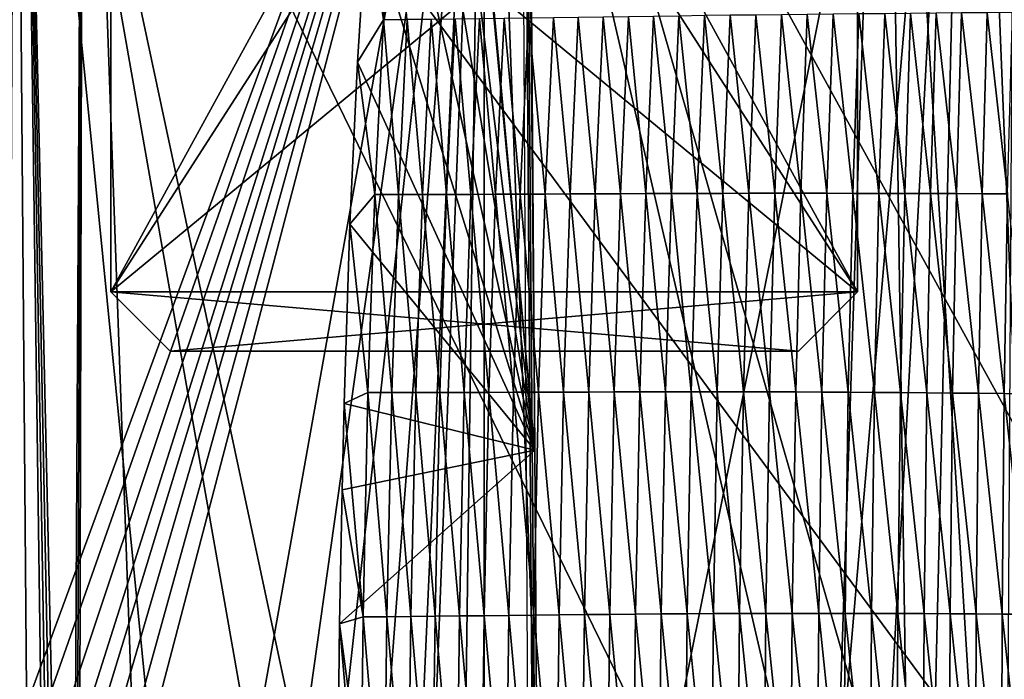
# Model space of a CAD drawing. Extents: x -65 to 446, y -88 to 1542.
# Tile 77 of 223: x 46 to 54, y -46 to -40. Entities that reach past the tile are written whole.
import ezdxf

# ---------------------------------------------------------------- set-up
doc = ezdxf.new("R2010")
doc.units = 0
doc.header["$LTSCALE"] = 74.25
for name, color, linetype in [('253', 7, 'CONTINUOUS'), ('259', 7, 'CONTINUOUS'), ('260', 7, 'CONTINUOUS'), ('360', 7, 'CONTINUOUS'), ('45', 7, 'CONTINUOUS'), ('46', 7, 'CONTINUOUS'), ('47', 7, 'CONTINUOUS'), ('48', 7, 'CONTINUOUS'), ('49', 7, 'CONTINUOUS'), ('50', 7, 'CONTINUOUS'), ('51', 7, 'CONTINUOUS'), ('52', 7, 'CONTINUOUS'), ('53', 7, 'CONTINUOUS'), ('54', 7, 'CONTINUOUS'), ('55', 7, 'CONTINUOUS'), ('56', 7, 'CONTINUOUS'), ('57', 7, 'CONTINUOUS'), ('664', 7, 'CONTINUOUS'), ('739', 7, 'CONTINUOUS'), ('778', 7, 'CONTINUOUS'), ('824', 7, 'CONTINUOUS'), ('937', 7, 'CONTINUOUS')]:
    doc.layers.add(name, color=color, linetype=linetype)

msp = doc.modelspace()

# ---------------------------------------------------------------- linework, layer by layer
at = {"layer": '253', "color": 7, "linetype": 'CONTINUOUS'}
for points in [[(56.1491, -35.4752, -12.5773), (46.1173, -35.4904, -13.4508), (54.8775, -47.3596, -13.1229), (56.1491, -35.4752, -12.5773)], [(46.1173, -35.4904, -13.4508), (46.4074, -56.7622, -13.5312), (46.7741, -74.6057, -13.6233), (46.1173, -35.4904, -13.4508)], [(46.1173, -35.4904, -13.4508), (46.7741, -74.6057, -13.6233), (46.8872, -74.6014, -13.6496), (46.1173, -35.4904, -13.4508)], [(53, -74.6, -13.6748), (46.1173, -35.4904, -13.4508), (50, -74.6, -14), (53, -74.6, -13.6748)], [(46.1173, -35.4904, -13.4508), (53, -74.6, -13.6748), (53.5, -70.1, -13.5554), (46.1173, -35.4904, -13.4508)], [(50, -74.6, -14), (46.1173, -35.4904, -13.4508), (47, -74.6, -13.6748), (50, -74.6, -14)], [(47, -74.6, -13.6748), (46.1173, -35.4904, -13.4508), (46.8872, -74.6014, -13.6496), (47, -74.6, -13.6748)], [(46.1173, -35.4904, -13.4508), (53.5, -70.1, -13.5554), (53.5, -50.6, -13.5554), (46.1173, -35.4904, -13.4508)], [(54.8775, -47.3596, -13.1229), (46.1173, -35.4904, -13.4508), (53.5, -50.6, -13.5554), (54.8775, -47.3596, -13.1229)]]:
    msp.add_3dface(points, dxfattribs=at)
at = {"layer": '259', "color": 7, "linetype": 'CONTINUOUS'}
for points in [[(62.6, -35.2556, 0), (50, -35.0357, 12.6), (62.0607, -77, 3.647), (62.6, -35.2556, 0)], [(62.0607, -77, 3.647), (50, -35.0357, 12.6), (50, -77, 12.6), (62.0607, -77, 3.647)], [(50, -35.4756, -12.6), (62.6, -35.2556, 0), (56.0695, -46.5351, -11.0418), (50, -35.4756, -12.6)], [(50, -74.6, -12.6), (50, -35.4756, -12.6), (53.5, -50.6, -12.1041), (50, -74.6, -12.6)], [(53.5, -50.6, -12.1041), (50, -35.4756, -12.6), (56.0695, -46.5351, -11.0418), (53.5, -50.6, -12.1041)]]:
    msp.add_3dface(points, dxfattribs=at)
at = {"layer": '260', "color": 7, "linetype": 'CONTINUOUS'}
for points in [[(50, -77, 12.6), (50, -35.0357, 12.6), (37.4, -35.2556, 0), (50, -77, 12.6)], [(37.4, -35.2556, 0), (50, -35.4756, -12.6), (39, -65.4, -6.1449), (37.4, -35.2556, 0)], [(50, -77, 12.6), (37.4, -35.2556, 0), (39.134, -77, 6.3788), (50, -77, 12.6)], [(39, -65.4, -6.1449), (50, -35.4756, -12.6), (39.4725, -65.4, -6.9233), (39, -65.4, -6.1449)], [(39.4725, -65.4, -6.9233), (50, -35.4756, -12.6), (40, -65.4, -7.6655), (39.4725, -65.4, -6.9233)], [(40, -65.4, -7.6655), (50, -35.4756, -12.6), (40, -66.9858, -7.6655), (40, -65.4, -7.6655)], [(40, -66.9858, -7.6655), (50, -35.4756, -12.6), (40.5436, -66.4422, -8.3269), (40, -66.9858, -7.6655)], [(40.5436, -66.4422, -8.3269), (50, -35.4756, -12.6), (41.1433, -65.8425, -8.9621), (40.5436, -66.4422, -8.3269)], [(41.1433, -65.8425, -8.9621), (50, -35.4756, -12.6), (41.4895, -66.1886, -9.2914), (41.1433, -65.8425, -8.9621)], [(50, -35.4756, -12.6), (41.8504, -66.5496, -9.6096), (41.4895, -66.1886, -9.2914), (50, -35.4756, -12.6)], [(50, -35.4756, -12.6), (42.7488, -76.0724, -10.3044), (41.8504, -66.5496, -9.6096), (50, -35.4756, -12.6)], [(42.7488, -76.0724, -10.3044), (50, -35.4756, -12.6), (44.3612, -75.4549, -11.2678), (42.7488, -76.0724, -10.3044)], [(44.3612, -75.4549, -11.2678), (50, -35.4756, -12.6), (45.6329, -74.8127, -11.819), (44.3612, -75.4549, -11.2678)], [(50, -35.4756, -12.6), (47, -74.6, -12.2376), (45.6329, -74.8127, -11.819), (50, -35.4756, -12.6)], [(47, -74.6, -12.2376), (50, -35.4756, -12.6), (48.4891, -74.6, -12.5091), (47, -74.6, -12.2376)], [(50, -35.4756, -12.6), (50, -74.6, -12.6), (48.4891, -74.6, -12.5091), (50, -35.4756, -12.6)]]:
    msp.add_3dface(points, dxfattribs=at)
at = {"layer": '360', "color": 7, "linetype": 'CONTINUOUS'}
for points in [[(53.3836, -34.5, -15.6381), (54.4883, -34.0419, -15.3576), (54.3881, -50.6838, -15.3865), (53.3836, -34.5, -15.6381)], [(46.3841, -76.0996, -15.5861), (45.9386, -57.4853, -15.4759), (46.0454, -34.3921, -15.5036), (46.3841, -76.0996, -15.5861)], [(46.6174, -34.5, -15.6383), (46.3841, -76.0996, -15.5861), (46.0454, -34.3921, -15.5036), (46.6174, -34.5, -15.6383)], [(46.3841, -76.0996, -15.5861), (46.6174, -34.5, -15.6383), (46.45, -76.1, -15.6012), (46.3841, -76.0996, -15.5861)], [(46.6174, -34.5, -15.6383), (46.5158, -76.1, -15.616), (46.45, -76.1, -15.6012), (46.6174, -34.5, -15.6383)], [(48.1173, -76.5024, -15.8889), (46.5158, -76.1, -15.616), (46.6174, -34.5, -15.6383), (48.1173, -76.5024, -15.8889)], [(50.0005, -34.5, -16), (48.1173, -76.5024, -15.8889), (46.6174, -34.5, -15.6383), (50.0005, -34.5, -16)], [(49.4161, -77.8321, -15.9893), (48.1173, -76.5024, -15.8889), (50.0005, -34.5, -16), (49.4161, -77.8321, -15.9893)], [(51.7853, -82.5951, -15.9001), (49.4161, -77.8321, -15.9893), (50.0005, -34.5, -16), (51.7853, -82.5951, -15.9001)], [(53.3836, -34.5, -15.6381), (51.7853, -82.5951, -15.9001), (50.0005, -34.5, -16), (53.3836, -34.5, -15.6381)], [(54.1744, -87.3989, -15.4458), (51.7853, -82.5951, -15.9001), (53.3836, -34.5, -15.6381), (54.1744, -87.3989, -15.4458)], [(54.1744, -87.3989, -15.4458), (53.3836, -34.5, -15.6381), (54.3881, -50.6838, -15.3865), (54.1744, -87.3989, -15.4458)]]:
    msp.add_3dface(points, dxfattribs=at)
at = {"layer": '45', "linetype": 'CONTINUOUS'}
for points in [[(47.35, -43, 3.7), (52.65, -43, 3.7), (52.65, -43, 4.5), (47.35, -43, 3.7)], [(47.35, -43, 4.5), (47.35, -43, 3.7), (52.65, -43, 4.5), (47.35, -43, 4.5)], [(47.35, -43, -4.5), (52.65, -43, -4.5), (52.65, -43, -3.7), (47.35, -43, -4.5)], [(47.35, -43, -3.7), (47.35, -43, -4.5), (52.65, -43, -3.7), (47.35, -43, -3.7)]]:
    msp.add_3dface(points, dxfattribs=at)
at = {"layer": '46', "linetype": 'CONTINUOUS'}
for points in [[(53.15, -31, 3.7), (53.15, -31, 4.5), (53.15, -42.5, 4.5), (53.15, -31, 3.7)], [(53.15, -42.5, 3.7), (53.15, -31, 3.7), (53.15, -42.5, 4.5), (53.15, -42.5, 3.7)]]:
    msp.add_3dface(points, dxfattribs=at)
at = {"layer": '47', "linetype": 'CONTINUOUS'}
for points in [[(53.15, -31, 4.5), (46.85, -31, 4.5), (46.85, -42.5, 4.5), (53.15, -31, 4.5)], [(53.15, -31, 4.5), (46.85, -42.5, 4.5), (49.1, -39, 4.5), (53.15, -31, 4.5)], [(53.15, -42.5, 4.5), (53.15, -31, 4.5), (50.9, -39, 4.5), (53.15, -42.5, 4.5)], [(46.85, -42.5, 4.5), (50, -39.9, 4.5), (49.1, -39, 4.5), (46.85, -42.5, 4.5)], [(50, -39.9, 4.5), (53.15, -42.5, 4.5), (50.9, -39, 4.5), (50, -39.9, 4.5)], [(46.85, -42.5, 4.5), (53.15, -42.5, 4.5), (50, -39.9, 4.5), (46.85, -42.5, 4.5)], [(47.35, -43, 4.5), (53.15, -42.5, 4.5), (46.85, -42.5, 4.5), (47.35, -43, 4.5)], [(47.35, -43, 4.5), (52.65, -43, 4.5), (53.15, -42.5, 4.5), (47.35, -43, 4.5)]]:
    msp.add_3dface(points, dxfattribs=at)
at = {"layer": '48', "linetype": 'CONTINUOUS'}
for points in [[(46.85, -31, 4.5), (46.85, -31, 3.7), (46.85, -42.5, 3.7), (46.85, -31, 4.5)], [(46.85, -42.5, 4.5), (46.85, -31, 4.5), (46.85, -42.5, 3.7), (46.85, -42.5, 4.5)]]:
    msp.add_3dface(points, dxfattribs=at)
at = {"layer": '49', "linetype": 'CONTINUOUS'}
for points in [[(46.85, -31, 3.7), (53.15, -31, 3.7), (53.15, -42.5, 3.7), (46.85, -31, 3.7)], [(46.85, -31, 3.7), (53.15, -42.5, 3.7), (50.9, -39, 3.7), (46.85, -31, 3.7)], [(46.85, -42.5, 3.7), (46.85, -31, 3.7), (49.1, -39, 3.7), (46.85, -42.5, 3.7)], [(50, -39.9, 3.7), (46.85, -42.5, 3.7), (49.1, -39, 3.7), (50, -39.9, 3.7)], [(53.15, -42.5, 3.7), (50, -39.9, 3.7), (50.9, -39, 3.7), (53.15, -42.5, 3.7)], [(53.15, -42.5, 3.7), (46.85, -42.5, 3.7), (50, -39.9, 3.7), (53.15, -42.5, 3.7)], [(52.65, -43, 3.7), (47.35, -43, 3.7), (46.85, -42.5, 3.7), (52.65, -43, 3.7)], [(53.15, -42.5, 3.7), (52.65, -43, 3.7), (46.85, -42.5, 3.7), (53.15, -42.5, 3.7)]]:
    msp.add_3dface(points, dxfattribs=at)
at = {"layer": '50', "linetype": 'CONTINUOUS'}
for points in [[(53.15, -31, -3.7), (46.85, -31, -3.7), (46.85, -42.5, -3.7), (53.15, -31, -3.7)], [(53.15, -31, -3.7), (46.85, -42.5, -3.7), (49.1, -39, -3.7), (53.15, -31, -3.7)], [(53.15, -42.5, -3.7), (53.15, -31, -3.7), (50.9, -39, -3.7), (53.15, -42.5, -3.7)], [(46.85, -42.5, -3.7), (50, -39.9, -3.7), (49.1, -39, -3.7), (46.85, -42.5, -3.7)], [(50, -39.9, -3.7), (53.15, -42.5, -3.7), (50.9, -39, -3.7), (50, -39.9, -3.7)], [(46.85, -42.5, -3.7), (53.15, -42.5, -3.7), (50, -39.9, -3.7), (46.85, -42.5, -3.7)], [(46.85, -42.5, -3.7), (47.35, -43, -3.7), (53.15, -42.5, -3.7), (46.85, -42.5, -3.7)], [(47.35, -43, -3.7), (52.65, -43, -3.7), (53.15, -42.5, -3.7), (47.35, -43, -3.7)]]:
    msp.add_3dface(points, dxfattribs=at)
at = {"layer": '51', "linetype": 'CONTINUOUS'}
for points in [[(46.85, -31, -3.7), (46.85, -31, -4.5), (46.85, -42.5, -4.5), (46.85, -31, -3.7)], [(46.85, -42.5, -3.7), (46.85, -31, -3.7), (46.85, -42.5, -4.5), (46.85, -42.5, -3.7)]]:
    msp.add_3dface(points, dxfattribs=at)
at = {"layer": '52', "linetype": 'CONTINUOUS'}
for points in [[(46.85, -31, -4.5), (53.15, -31, -4.5), (53.15, -42.5, -4.5), (46.85, -31, -4.5)], [(46.85, -42.5, -4.5), (46.85, -31, -4.5), (49.1, -39, -4.5), (46.85, -42.5, -4.5)], [(46.85, -31, -4.5), (53.15, -42.5, -4.5), (50.9, -39, -4.5), (46.85, -31, -4.5)], [(50, -39.9, -4.5), (46.85, -42.5, -4.5), (49.1, -39, -4.5), (50, -39.9, -4.5)], [(53.15, -42.5, -4.5), (50, -39.9, -4.5), (50.9, -39, -4.5), (53.15, -42.5, -4.5)], [(53.15, -42.5, -4.5), (46.85, -42.5, -4.5), (50, -39.9, -4.5), (53.15, -42.5, -4.5)], [(52.65, -43, -4.5), (47.35, -43, -4.5), (46.85, -42.5, -4.5), (52.65, -43, -4.5)], [(52.65, -43, -4.5), (46.85, -42.5, -4.5), (53.15, -42.5, -4.5), (52.65, -43, -4.5)]]:
    msp.add_3dface(points, dxfattribs=at)
at = {"layer": '53', "linetype": 'CONTINUOUS'}
for points in [[(53.15, -31, -4.5), (53.15, -31, -3.7), (53.15, -42.5, -3.7), (53.15, -31, -4.5)], [(53.15, -31, -4.5), (53.15, -42.5, -3.7), (53.15, -42.5, -4.5), (53.15, -31, -4.5)]]:
    msp.add_3dface(points, dxfattribs=at)
at = {"layer": '54', "linetype": 'CONTINUOUS'}
for points in [[(52.65, -43, 4.5), (52.65, -43, 3.7), (53.15, -42.5, 4.5), (52.65, -43, 4.5)], [(52.65, -43, 3.7), (53.15, -42.5, 3.7), (53.15, -42.5, 4.5), (52.65, -43, 3.7)]]:
    msp.add_3dface(points, dxfattribs=at)
at = {"layer": '55', "linetype": 'CONTINUOUS'}
for points in [[(52.65, -43, -3.7), (52.65, -43, -4.5), (53.15, -42.5, -3.7), (52.65, -43, -3.7)], [(53.15, -42.5, -3.7), (52.65, -43, -4.5), (53.15, -42.5, -4.5), (53.15, -42.5, -3.7)]]:
    msp.add_3dface(points, dxfattribs=at)
at = {"layer": '56', "linetype": 'CONTINUOUS'}
for points in [[(47.35, -43, 3.7), (47.35, -43, 4.5), (46.85, -42.5, 3.7), (47.35, -43, 3.7)], [(47.35, -43, 4.5), (46.85, -42.5, 4.5), (46.85, -42.5, 3.7), (47.35, -43, 4.5)]]:
    msp.add_3dface(points, dxfattribs=at)
at = {"layer": '57', "linetype": 'CONTINUOUS'}
for points in [[(47.35, -43, -4.5), (47.35, -43, -3.7), (46.85, -42.5, -4.5), (47.35, -43, -4.5)], [(47.35, -43, -3.7), (46.85, -42.5, -3.7), (46.85, -42.5, -4.5), (47.35, -43, -3.7)]]:
    msp.add_3dface(points, dxfattribs=at)
at = {"layer": '664', "color": 7, "linetype": 'CONTINUOUS'}
for points in [[(40.9203, -35.4692, -12.2351), (29.1, -50.1596, -10.0967), (46.1173, -35.4904, -13.4508), (40.9203, -35.4692, -12.2351)], [(46.1173, -35.4904, -13.4508), (29.1, -50.1596, -10.0967), (46.4074, -56.7622, -13.5312), (46.1173, -35.4904, -13.4508)]]:
    msp.add_3dface(points, dxfattribs=at)
at = {"layer": '739', "color": 7, "linetype": 'CONTINUOUS'}
for points in [[(50.301, -33.8575, 14.7553), (54.0933, -33.843, 13.9243), (50.4004, -52.2625, 16.6897), (50.301, -33.8575, 14.7553)], [(50.4004, -52.2625, 16.6897), (54.0933, -33.843, 13.9243), (50.5189, -75.5, 19.1321), (50.4004, -52.2625, 16.6897)], [(50.5189, -75.5, 19.1321), (54.0933, -33.843, 13.9243), (51.8312, -75.5, 18.9461), (50.5189, -75.5, 19.1321)], [(51.8312, -75.5, 18.9461), (54.0933, -33.843, 13.9243), (53.1, -75.5, 18.618), (51.8312, -75.5, 18.9461)], [(53.1, -75.5, 18.618), (54.0933, -33.843, 13.9243), (55.8127, -76.7334, 17.4236), (53.1, -75.5, 18.618)], [(54.0933, -33.843, 13.9243), (57.5549, -33.8057, 11.7864), (55.8127, -76.7334, 17.4236), (54.0933, -33.843, 13.9243)]]:
    msp.add_3dface(points, dxfattribs=at)
at = {"layer": '778', "color": 7, "linetype": 'CONTINUOUS'}
for points in [[(28.2155, -50.9658, 19.5699), (50.2327, -22.041, 16.5298), (25.0949, -38.1293, 18.2208), (28.2155, -50.9658, 19.5699)], [(30.5595, -64.2624, 20.9675), (50.2327, -22.041, 16.5298), (28.2155, -50.9658, 19.5699), (30.5595, -64.2624, 20.9675)], [(50.6573, -81.9304, 22.8245), (50.2327, -22.041, 16.5298), (30.5595, -64.2624, 20.9675), (50.6573, -81.9304, 22.8245)], [(50.6573, -81.9304, 22.8245), (50.5183, -58.3603, 20.3471), (50.2327, -22.041, 16.5298), (50.6573, -81.9304, 22.8245)], [(50.5183, -58.3603, 20.3471), (50.4273, -43.8355, 18.8205), (50.2327, -22.041, 16.5298), (50.5183, -58.3603, 20.3471)], [(50.3229, -29.8337, 17.3489), (50.2327, -22.041, 16.5298), (50.4273, -43.8355, 18.8205), (50.3229, -29.8337, 17.3489)]]:
    msp.add_3dface(points, dxfattribs=at)
at = {"layer": '824', "color": 7, "linetype": 'CONTINUOUS'}
for points in [[(50.3229, -29.8337, 17.3489), (50.4273, -43.8355, 18.8205), (49.5497, -34.3877, 17.8558), (50.3229, -29.8337, 17.3489)], [(49.5411, -34.466, 17.8645), (50.4273, -43.8355, 18.8205), (49.4131, -35.551, 17.9853), (49.5411, -34.466, 17.8645)], [(49.5497, -34.3877, 17.8558), (50.4273, -43.8355, 18.8205), (49.5411, -34.466, 17.8645), (49.5497, -34.3877, 17.8558)], [(49.4131, -35.551, 17.9853), (50.4273, -43.8355, 18.8205), (49.2659, -36.7286, 18.1175), (49.4131, -35.551, 17.9853)], [(49.2659, -36.7286, 18.1175), (50.4273, -43.8355, 18.8205), (49.126, -37.9723, 18.2574), (49.2659, -36.7286, 18.1175)], [(49.126, -37.9723, 18.2574), (50.4273, -43.8355, 18.8205), (49.0134, -39.2744, 18.4028), (49.126, -37.9723, 18.2574)], [(49.0134, -39.2744, 18.4028), (50.4273, -43.8355, 18.8205), (48.9309, -40.5619, 18.5454), (49.0134, -39.2744, 18.4028)], [(48.9309, -40.5619, 18.5454), (50.4273, -43.8355, 18.8205), (48.867, -41.9299, 18.6957), (48.9309, -40.5619, 18.5454)], [(48.867, -41.9299, 18.6957), (50.4273, -43.8355, 18.8205), (48.8178, -43.4418, 18.8606), (48.867, -41.9299, 18.6957)], [(48.8178, -43.4418, 18.8606), (50.4273, -43.8355, 18.8205), (48.8002, -44.1697, 18.9396), (48.8178, -43.4418, 18.8606)], [(50.4273, -43.8355, 18.8205), (50.5183, -58.3603, 20.3471), (48.7794, -45.2986, 19.0616), (50.4273, -43.8355, 18.8205)], [(48.8002, -44.1697, 18.9396), (50.4273, -43.8355, 18.8205), (48.7794, -45.2986, 19.0616), (48.8002, -44.1697, 18.9396)], [(48.7794, -45.2986, 19.0616), (50.5183, -58.3603, 20.3471), (48.7535, -47.5598, 19.3049), (48.7794, -45.2986, 19.0616)]]:
    msp.add_3dface(points, dxfattribs=at)
at = {"layer": '937', "color": 7, "linetype": 'CONTINUOUS'}
for points in [[(49.0134, -39.2744, 18.4028), (49.1497, -40.2057, 18.4983), (49.2407, -38.8962, 18.353), (49.0134, -39.2744, 18.4028)], [(49.1497, -40.2057, 18.4983), (49.3501, -40.204, 18.4903), (49.2407, -38.8962, 18.353), (49.1497, -40.2057, 18.4983)], [(49.0134, -39.2744, 18.4028), (48.9309, -40.5619, 18.5454), (49.1497, -40.2057, 18.4983), (49.0134, -39.2744, 18.4028)], [(49.7557, -40.1996, 18.4716), (49.8882, -41.678, 18.6231), (49.9607, -40.197, 18.4596), (49.7557, -40.1996, 18.4716)], [(49.8882, -41.678, 18.6231), (50.0952, -41.6771, 18.6095), (49.9607, -40.197, 18.4596), (49.8882, -41.678, 18.6231)], [(49.9607, -40.197, 18.4596), (50.0952, -41.6771, 18.6095), (50.1671, -40.1943, 18.4454), (49.9607, -40.197, 18.4596)], [(50.0952, -41.6771, 18.6095), (50.3036, -41.6761, 18.5933), (50.1671, -40.1943, 18.4454), (50.0952, -41.6771, 18.6095)], [(50.1671, -40.1943, 18.4454), (50.3036, -41.6761, 18.5933), (50.3747, -40.1915, 18.4288), (50.1671, -40.1943, 18.4454)], [(50.3036, -41.6761, 18.5933), (50.5132, -41.6751, 18.5745), (50.3747, -40.1915, 18.4288), (50.3036, -41.6761, 18.5933)], [(50.3747, -40.1915, 18.4288), (50.5132, -41.6751, 18.5745), (50.5834, -40.1886, 18.4094), (50.3747, -40.1915, 18.4288)], [(50.5132, -41.6751, 18.5745), (50.7239, -41.6741, 18.5528), (50.5834, -40.1886, 18.4094), (50.5132, -41.6751, 18.5745)], [(50.5834, -40.1886, 18.4094), (50.7239, -41.6741, 18.5528), (50.7932, -40.1856, 18.3871), (50.5834, -40.1886, 18.4094)], [(50.7239, -41.6741, 18.5528), (50.9358, -41.673, 18.5282), (50.7932, -40.1856, 18.3871), (50.7239, -41.6741, 18.5528)], [(50.7932, -40.1856, 18.3871), (50.9358, -41.673, 18.5282), (51.0039, -40.1827, 18.3619), (50.7932, -40.1856, 18.3871)], [(50.9358, -41.673, 18.5282), (51.1488, -41.672, 18.5006), (51.0039, -40.1827, 18.3619), (50.9358, -41.673, 18.5282)], [(51.0039, -40.1827, 18.3619), (51.1488, -41.672, 18.5006), (51.2157, -40.1797, 18.3337), (51.0039, -40.1827, 18.3619)], [(51.1488, -41.672, 18.5006), (51.363, -41.6711, 18.4701), (51.2157, -40.1797, 18.3337), (51.1488, -41.672, 18.5006)], [(51.2157, -40.1797, 18.3337), (51.363, -41.6711, 18.4701), (51.4286, -40.1767, 18.3025), (51.2157, -40.1797, 18.3337)], [(51.363, -41.6711, 18.4701), (51.5785, -41.6702, 18.4364), (51.4286, -40.1767, 18.3025), (51.363, -41.6711, 18.4701)], [(51.4286, -40.1767, 18.3025), (51.5785, -41.6702, 18.4364), (51.6426, -40.1737, 18.2681), (51.4286, -40.1767, 18.3025)], [(51.5785, -41.6702, 18.4364), (51.7951, -41.6694, 18.3991), (51.6426, -40.1737, 18.2681), (51.5785, -41.6702, 18.4364)], [(51.6426, -40.1737, 18.2681), (51.7951, -41.6694, 18.3991), (51.8576, -40.1708, 18.2302), (51.6426, -40.1737, 18.2681)], [(51.7951, -41.6694, 18.3991), (52.0127, -41.6688, 18.3579), (51.8576, -40.1708, 18.2302), (51.7951, -41.6694, 18.3991)], [(51.8576, -40.1708, 18.2302), (52.0127, -41.6688, 18.3579), (52.0736, -40.1679, 18.1885), (51.8576, -40.1708, 18.2302)], [(52.0127, -41.6688, 18.3579), (52.2312, -41.6684, 18.3121), (52.0736, -40.1679, 18.1885), (52.0127, -41.6688, 18.3579)], [(52.0736, -40.1679, 18.1885), (52.2312, -41.6684, 18.3121), (52.2903, -40.1653, 18.1423), (52.0736, -40.1679, 18.1885)], [(52.2312, -41.6684, 18.3121), (52.4502, -41.6682, 18.2616), (52.2903, -40.1653, 18.1423), (52.2312, -41.6684, 18.3121)], [(52.2903, -40.1653, 18.1423), (52.4502, -41.6682, 18.2616), (52.5075, -40.1628, 18.0917), (52.2903, -40.1653, 18.1423)], [(52.4502, -41.6682, 18.2616), (52.6695, -41.6683, 18.2068), (52.5075, -40.1628, 18.0917), (52.4502, -41.6682, 18.2616)], [(52.5075, -40.1628, 18.0917), (52.6695, -41.6683, 18.2068), (52.7251, -40.1605, 18.0368), (52.5075, -40.1628, 18.0917)], [(52.6695, -41.6683, 18.2068), (52.889, -41.6686, 18.1481), (52.7251, -40.1605, 18.0368), (52.6695, -41.6683, 18.2068)], [(52.7251, -40.1605, 18.0368), (52.889, -41.6686, 18.1481), (52.9427, -40.1583, 17.9782), (52.7251, -40.1605, 18.0368)], [(52.889, -41.6686, 18.1481), (53.1087, -41.6689, 18.086), (52.9427, -40.1583, 17.9782), (52.889, -41.6686, 18.1481)], [(52.9427, -40.1583, 17.9782), (53.1087, -41.6689, 18.086), (53.1605, -40.1562, 17.9162), (52.9427, -40.1583, 17.9782)], [(53.1087, -41.6689, 18.086), (53.3282, -41.6693, 18.0206), (53.1605, -40.1562, 17.9162), (53.1087, -41.6689, 18.086)], [(53.1605, -40.1562, 17.9162), (53.3282, -41.6693, 18.0206), (53.3781, -40.1541, 17.8509), (53.1605, -40.1562, 17.9162)], [(53.3282, -41.6693, 18.0206), (53.5473, -41.6699, 17.9517), (53.3781, -40.1541, 17.8509), (53.3282, -41.6693, 18.0206)], [(53.3781, -40.1541, 17.8509), (53.5473, -41.6699, 17.9517), (53.5953, -40.1521, 17.7822), (53.3781, -40.1541, 17.8509)], [(53.5473, -41.6699, 17.9517), (53.7656, -41.6705, 17.8791), (53.5953, -40.1521, 17.7822), (53.5473, -41.6699, 17.9517)], [(53.5953, -40.1521, 17.7822), (53.7656, -41.6705, 17.8791), (53.8117, -40.1501, 17.7099), (53.5953, -40.1521, 17.7822)], [(53.7656, -41.6705, 17.8791), (53.983, -41.6713, 17.8028), (53.8117, -40.1501, 17.7099), (53.7656, -41.6705, 17.8791)], [(53.8117, -40.1501, 17.7099), (53.983, -41.6713, 17.8028), (54.0272, -40.1481, 17.6341), (53.8117, -40.1501, 17.7099)], [(53.983, -41.6713, 17.8028), (54.1992, -41.6721, 17.723), (54.0272, -40.1481, 17.6341), (53.983, -41.6713, 17.8028)], [(54.0272, -40.1481, 17.6341), (54.1992, -41.6721, 17.723), (54.2416, -40.1462, 17.5548), (54.0272, -40.1481, 17.6341)], [(54.1992, -41.6721, 17.723), (54.4144, -41.673, 17.64), (54.2416, -40.1462, 17.5548), (54.1992, -41.6721, 17.723)], [(54.2416, -40.1462, 17.5548), (54.4144, -41.673, 17.64), (54.455, -40.1443, 17.4723), (54.2416, -40.1462, 17.5548)], [(48.9309, -40.5619, 18.5454), (49.0758, -41.6797, 18.6603), (49.1497, -40.2057, 18.4983), (48.9309, -40.5619, 18.5454)], [(49.0758, -41.6797, 18.6603), (49.2763, -41.6797, 18.6526), (49.1497, -40.2057, 18.4983), (49.0758, -41.6797, 18.6603)], [(49.1497, -40.2057, 18.4983), (49.2763, -41.6797, 18.6526), (49.3501, -40.204, 18.4903), (49.1497, -40.2057, 18.4983)], [(49.2763, -41.6797, 18.6526), (49.4786, -41.6793, 18.6442), (49.3501, -40.204, 18.4903), (49.2763, -41.6797, 18.6526)], [(49.3501, -40.204, 18.4903), (49.4786, -41.6793, 18.6442), (49.5521, -40.2019, 18.4816), (49.3501, -40.204, 18.4903)], [(49.4786, -41.6793, 18.6442), (49.6826, -41.6787, 18.6346), (49.5521, -40.2019, 18.4816), (49.4786, -41.6793, 18.6442)], [(49.5521, -40.2019, 18.4816), (49.6826, -41.6787, 18.6346), (49.7557, -40.1996, 18.4716), (49.5521, -40.2019, 18.4816)], [(49.6826, -41.6787, 18.6346), (49.8882, -41.678, 18.6231), (49.7557, -40.1996, 18.4716), (49.6826, -41.6787, 18.6346)], [(48.9309, -40.5619, 18.5454), (48.867, -41.9299, 18.6957), (49.0758, -41.6797, 18.6603), (48.9309, -40.5619, 18.5454)], [(48.867, -41.9299, 18.6957), (49.0188, -43.3485, 18.8422), (49.0758, -41.6797, 18.6603), (48.867, -41.9299, 18.6957)], [(49.0188, -43.3485, 18.8422), (49.2193, -43.3486, 18.8344), (49.0758, -41.6797, 18.6603), (49.0188, -43.3485, 18.8422)], [(49.0758, -41.6797, 18.6603), (49.2193, -43.3486, 18.8344), (49.2763, -41.6797, 18.6526), (49.0758, -41.6797, 18.6603)], [(49.2193, -43.3486, 18.8344), (49.4217, -43.3484, 18.8262), (49.2763, -41.6797, 18.6526), (49.2193, -43.3486, 18.8344)], [(49.2763, -41.6797, 18.6526), (49.4217, -43.3484, 18.8262), (49.4786, -41.6793, 18.6442), (49.2763, -41.6797, 18.6526)], [(49.4217, -43.3484, 18.8262), (49.6259, -43.348, 18.8167), (49.4786, -41.6793, 18.6442), (49.4217, -43.3484, 18.8262)], [(49.4786, -41.6793, 18.6442), (49.6259, -43.348, 18.8167), (49.6826, -41.6787, 18.6346), (49.4786, -41.6793, 18.6442)], [(49.6259, -43.348, 18.8167), (49.8318, -43.3474, 18.8055), (49.6826, -41.6787, 18.6346), (49.6259, -43.348, 18.8167)], [(49.6826, -41.6787, 18.6346), (49.8318, -43.3474, 18.8055), (49.8882, -41.678, 18.6231), (49.6826, -41.6787, 18.6346)], [(49.8318, -43.3474, 18.8055), (50.0393, -43.3467, 18.7921), (49.8882, -41.678, 18.6231), (49.8318, -43.3474, 18.8055)], [(49.8882, -41.678, 18.6231), (50.0393, -43.3467, 18.7921), (50.0952, -41.6771, 18.6095), (49.8882, -41.678, 18.6231)], [(50.0393, -43.3467, 18.7921), (50.2482, -43.346, 18.7763), (50.0952, -41.6771, 18.6095), (50.0393, -43.3467, 18.7921)], [(50.0952, -41.6771, 18.6095), (50.2482, -43.346, 18.7763), (50.3036, -41.6761, 18.5933), (50.0952, -41.6771, 18.6095)], [(50.2482, -43.346, 18.7763), (50.4584, -43.3452, 18.7578), (50.3036, -41.6761, 18.5933), (50.2482, -43.346, 18.7763)], [(50.3036, -41.6761, 18.5933), (50.4584, -43.3452, 18.7578), (50.5132, -41.6751, 18.5745), (50.3036, -41.6761, 18.5933)], [(50.4584, -43.3452, 18.7578), (50.6699, -43.3445, 18.7365), (50.5132, -41.6751, 18.5745), (50.4584, -43.3452, 18.7578)], [(50.5132, -41.6751, 18.5745), (50.6699, -43.3445, 18.7365), (50.7239, -41.6741, 18.5528), (50.5132, -41.6751, 18.5745)], [(50.6699, -43.3445, 18.7365), (50.8827, -43.3439, 18.7122), (50.7239, -41.6741, 18.5528), (50.6699, -43.3445, 18.7365)], [(50.7239, -41.6741, 18.5528), (50.8827, -43.3439, 18.7122), (50.9358, -41.673, 18.5282), (50.7239, -41.6741, 18.5528)], [(50.8827, -43.3439, 18.7122), (51.0968, -43.3432, 18.6851), (50.9358, -41.673, 18.5282), (50.8827, -43.3439, 18.7122)], [(50.9358, -41.673, 18.5282), (51.0968, -43.3432, 18.6851), (51.1488, -41.672, 18.5006), (50.9358, -41.673, 18.5282)], [(51.0968, -43.3432, 18.6851), (51.3122, -43.3427, 18.655), (51.1488, -41.672, 18.5006), (51.0968, -43.3432, 18.6851)], [(51.1488, -41.672, 18.5006), (51.3122, -43.3427, 18.655), (51.363, -41.6711, 18.4701), (51.1488, -41.672, 18.5006)], [(51.3122, -43.3427, 18.655), (51.5289, -43.3423, 18.6217), (51.363, -41.6711, 18.4701), (51.3122, -43.3427, 18.655)], [(51.363, -41.6711, 18.4701), (51.5289, -43.3423, 18.6217), (51.5785, -41.6702, 18.4364), (51.363, -41.6711, 18.4701)], [(51.5289, -43.3423, 18.6217), (51.7469, -43.342, 18.5849), (51.5785, -41.6702, 18.4364), (51.5289, -43.3423, 18.6217)], [(51.5785, -41.6702, 18.4364), (51.7469, -43.342, 18.5849), (51.7951, -41.6694, 18.3991), (51.5785, -41.6702, 18.4364)], [(51.7469, -43.342, 18.5849), (51.966, -43.342, 18.5439), (51.7951, -41.6694, 18.3991), (51.7469, -43.342, 18.5849)], [(51.7951, -41.6694, 18.3991), (51.966, -43.342, 18.5439), (52.0127, -41.6688, 18.3579), (51.7951, -41.6694, 18.3991)], [(51.966, -43.342, 18.5439), (52.186, -43.3423, 18.4983), (52.0127, -41.6688, 18.3579), (51.966, -43.342, 18.5439)], [(52.0127, -41.6688, 18.3579), (52.186, -43.3423, 18.4983), (52.2312, -41.6684, 18.3121), (52.0127, -41.6688, 18.3579)], [(52.186, -43.3423, 18.4983), (52.4066, -43.3428, 18.4479), (52.2312, -41.6684, 18.3121), (52.186, -43.3423, 18.4983)], [(52.2312, -41.6684, 18.3121), (52.4066, -43.3428, 18.4479), (52.4502, -41.6682, 18.2616), (52.2312, -41.6684, 18.3121)], [(52.4066, -43.3428, 18.4479), (52.6276, -43.3437, 18.3929), (52.4502, -41.6682, 18.2616), (52.4066, -43.3428, 18.4479)], [(52.4502, -41.6682, 18.2616), (52.6276, -43.3437, 18.3929), (52.6695, -41.6683, 18.2068), (52.4502, -41.6682, 18.2616)], [(52.6276, -43.3437, 18.3929), (52.8487, -43.3448, 18.334), (52.6695, -41.6683, 18.2068), (52.6276, -43.3437, 18.3929)], [(52.6695, -41.6683, 18.2068), (52.8487, -43.3448, 18.334), (52.889, -41.6686, 18.1481), (52.6695, -41.6683, 18.2068)], [(52.8487, -43.3448, 18.334), (53.07, -43.346, 18.2716), (52.889, -41.6686, 18.1481), (52.8487, -43.3448, 18.334)], [(52.889, -41.6686, 18.1481), (53.07, -43.346, 18.2716), (53.1087, -41.6689, 18.086), (52.889, -41.6686, 18.1481)], [(53.07, -43.346, 18.2716), (53.2913, -43.3474, 18.2058), (53.1087, -41.6689, 18.086), (53.07, -43.346, 18.2716)], [(53.1087, -41.6689, 18.086), (53.2913, -43.3474, 18.2058), (53.3282, -41.6693, 18.0206), (53.1087, -41.6689, 18.086)], [(53.2913, -43.3474, 18.2058), (53.5121, -43.3489, 18.1365), (53.3282, -41.6693, 18.0206), (53.2913, -43.3474, 18.2058)], [(53.3282, -41.6693, 18.0206), (53.5121, -43.3489, 18.1365), (53.5473, -41.6699, 17.9517), (53.3282, -41.6693, 18.0206)], [(53.5121, -43.3489, 18.1365), (53.7322, -43.3506, 18.0634), (53.5473, -41.6699, 17.9517), (53.5121, -43.3489, 18.1365)], [(53.5473, -41.6699, 17.9517), (53.7322, -43.3506, 18.0634), (53.7656, -41.6705, 17.8791), (53.5473, -41.6699, 17.9517)], [(53.7322, -43.3506, 18.0634), (53.9512, -43.3524, 17.9866), (53.7656, -41.6705, 17.8791), (53.7322, -43.3506, 18.0634)], [(53.7656, -41.6705, 17.8791), (53.9512, -43.3524, 17.9866), (53.983, -41.6713, 17.8028), (53.7656, -41.6705, 17.8791)], [(53.9512, -43.3524, 17.9866), (54.1691, -43.3544, 17.9061), (53.983, -41.6713, 17.8028), (53.9512, -43.3524, 17.9866)], [(53.983, -41.6713, 17.8028), (54.1691, -43.3544, 17.9061), (54.1992, -41.6721, 17.723), (53.983, -41.6713, 17.8028)], [(54.1691, -43.3544, 17.9061), (54.3859, -43.3564, 17.8224), (54.1992, -41.6721, 17.723), (54.1691, -43.3544, 17.9061)], [(54.1992, -41.6721, 17.723), (54.3859, -43.3564, 17.8224), (54.4144, -41.673, 17.64), (54.1992, -41.6721, 17.723)], [(54.3859, -43.3564, 17.8224), (54.6016, -43.3585, 17.7357), (54.4144, -41.673, 17.64), (54.3859, -43.3564, 17.8224)], [(48.867, -41.9299, 18.6957), (48.8178, -43.4418, 18.8606), (49.0188, -43.3485, 18.8422), (48.867, -41.9299, 18.6957)], [(48.8178, -43.4418, 18.8606), (48.9784, -45.2397, 19.0467), (49.0188, -43.3485, 18.8422), (48.8178, -43.4418, 18.8606)], [(48.9784, -45.2397, 19.0467), (49.1787, -45.2381, 19.0386), (49.0188, -43.3485, 18.8422), (48.9784, -45.2397, 19.0467)], [(49.0188, -43.3485, 18.8422), (49.1787, -45.2381, 19.0386), (49.2193, -43.3486, 18.8344), (49.0188, -43.3485, 18.8422)], [(49.1787, -45.2381, 19.0386), (49.3811, -45.2362, 19.0302), (49.2193, -43.3486, 18.8344), (49.1787, -45.2381, 19.0386)], [(49.2193, -43.3486, 18.8344), (49.3811, -45.2362, 19.0302), (49.4217, -43.3484, 18.8262), (49.2193, -43.3486, 18.8344)], [(49.3811, -45.2362, 19.0302), (49.5853, -45.234, 19.0206), (49.4217, -43.3484, 18.8262), (49.3811, -45.2362, 19.0302)], [(49.4217, -43.3484, 18.8262), (49.5853, -45.234, 19.0206), (49.6259, -43.348, 18.8167), (49.4217, -43.3484, 18.8262)], [(49.5853, -45.234, 19.0206), (49.7913, -45.2318, 19.0093), (49.6259, -43.348, 18.8167), (49.5853, -45.234, 19.0206)], [(49.6259, -43.348, 18.8167), (49.7913, -45.2318, 19.0093), (49.8318, -43.3474, 18.8055), (49.6259, -43.348, 18.8167)], [(49.7913, -45.2318, 19.0093), (49.999, -45.2295, 18.9959), (49.8318, -43.3474, 18.8055), (49.7913, -45.2318, 19.0093)], [(49.8318, -43.3474, 18.8055), (49.999, -45.2295, 18.9959), (50.0393, -43.3467, 18.7921), (49.8318, -43.3474, 18.8055)], [(49.999, -45.2295, 18.9959), (50.2083, -45.2272, 18.9802), (50.0393, -43.3467, 18.7921), (49.999, -45.2295, 18.9959)], [(50.0393, -43.3467, 18.7921), (50.2083, -45.2272, 18.9802), (50.2482, -43.346, 18.7763), (50.0393, -43.3467, 18.7921)], [(50.2083, -45.2272, 18.9802), (50.419, -45.2249, 18.9617), (50.2482, -43.346, 18.7763), (50.2083, -45.2272, 18.9802)], [(50.2482, -43.346, 18.7763), (50.419, -45.2249, 18.9617), (50.4584, -43.3452, 18.7578), (50.2482, -43.346, 18.7763)], [(50.419, -45.2249, 18.9617), (50.6311, -45.2227, 18.9405), (50.4584, -43.3452, 18.7578), (50.419, -45.2249, 18.9617)], [(50.4584, -43.3452, 18.7578), (50.6311, -45.2227, 18.9405), (50.6699, -43.3445, 18.7365), (50.4584, -43.3452, 18.7578)], [(50.6311, -45.2227, 18.9405), (50.8446, -45.2205, 18.9164), (50.6699, -43.3445, 18.7365), (50.6311, -45.2227, 18.9405)], [(50.6699, -43.3445, 18.7365), (50.8446, -45.2205, 18.9164), (50.8827, -43.3439, 18.7122), (50.6699, -43.3445, 18.7365)], [(50.8446, -45.2205, 18.9164), (51.0595, -45.2185, 18.8894), (50.8827, -43.3439, 18.7122), (50.8446, -45.2205, 18.9164)], [(50.8827, -43.3439, 18.7122), (51.0595, -45.2185, 18.8894), (51.0968, -43.3432, 18.6851), (50.8827, -43.3439, 18.7122)], [(51.0595, -45.2185, 18.8894), (51.2759, -45.2166, 18.8595), (51.0968, -43.3432, 18.6851), (51.0595, -45.2185, 18.8894)], [(51.0968, -43.3432, 18.6851), (51.2759, -45.2166, 18.8595), (51.3122, -43.3427, 18.655), (51.0968, -43.3432, 18.6851)], [(51.2759, -45.2166, 18.8595), (51.4936, -45.2148, 18.8264), (51.3122, -43.3427, 18.655), (51.2759, -45.2166, 18.8595)], [(51.3122, -43.3427, 18.655), (51.4936, -45.2148, 18.8264), (51.5289, -43.3423, 18.6217), (51.3122, -43.3427, 18.655)], [(51.4936, -45.2148, 18.8264), (51.7128, -45.2132, 18.7898), (51.5289, -43.3423, 18.6217), (51.4936, -45.2148, 18.8264)], [(51.5289, -43.3423, 18.6217), (51.7128, -45.2132, 18.7898), (51.7469, -43.342, 18.5849), (51.5289, -43.3423, 18.6217)], [(51.7128, -45.2132, 18.7898), (51.9332, -45.2119, 18.749), (51.7469, -43.342, 18.5849), (51.7128, -45.2132, 18.7898)], [(51.7469, -43.342, 18.5849), (51.9332, -45.2119, 18.749), (51.966, -43.342, 18.5439), (51.7469, -43.342, 18.5849)], [(51.9332, -45.2119, 18.749), (52.1546, -45.211, 18.7033), (51.966, -43.342, 18.5439), (51.9332, -45.2119, 18.749)], [(51.966, -43.342, 18.5439), (52.1546, -45.211, 18.7033), (52.186, -43.3423, 18.4983), (51.966, -43.342, 18.5439)], [(52.1546, -45.211, 18.7033), (52.3765, -45.2105, 18.6526), (52.186, -43.3423, 18.4983), (52.1546, -45.211, 18.7033)], [(52.186, -43.3423, 18.4983), (52.3765, -45.2105, 18.6526), (52.4066, -43.3428, 18.4479), (52.186, -43.3423, 18.4983)], [(52.3765, -45.2105, 18.6526), (52.5989, -45.2103, 18.5973), (52.4066, -43.3428, 18.4479), (52.3765, -45.2105, 18.6526)], [(52.4066, -43.3428, 18.4479), (52.5989, -45.2103, 18.5973), (52.6276, -43.3437, 18.3929), (52.4066, -43.3428, 18.4479)], [(52.5989, -45.2103, 18.5973), (52.8215, -45.2103, 18.5379), (52.6276, -43.3437, 18.3929), (52.5989, -45.2103, 18.5973)], [(52.6276, -43.3437, 18.3929), (52.8215, -45.2103, 18.5379), (52.8487, -43.3448, 18.334), (52.6276, -43.3437, 18.3929)], [(52.8215, -45.2103, 18.5379), (53.0443, -45.2106, 18.4751), (52.8487, -43.3448, 18.334), (52.8215, -45.2103, 18.5379)], [(52.8487, -43.3448, 18.334), (53.0443, -45.2106, 18.4751), (53.07, -43.346, 18.2716), (52.8487, -43.3448, 18.334)], [(53.0443, -45.2106, 18.4751), (53.2671, -45.2111, 18.4088), (53.07, -43.346, 18.2716), (53.0443, -45.2106, 18.4751)], [(53.07, -43.346, 18.2716), (53.2671, -45.2111, 18.4088), (53.2913, -43.3474, 18.2058), (53.07, -43.346, 18.2716)], [(53.2671, -45.2111, 18.4088), (53.4895, -45.2117, 18.3389), (53.2913, -43.3474, 18.2058), (53.2671, -45.2111, 18.4088)], [(53.2913, -43.3474, 18.2058), (53.4895, -45.2117, 18.3389), (53.5121, -43.3489, 18.1365), (53.2913, -43.3474, 18.2058)], [(53.4895, -45.2117, 18.3389), (53.7111, -45.2126, 18.2651), (53.5121, -43.3489, 18.1365), (53.4895, -45.2117, 18.3389)], [(53.5121, -43.3489, 18.1365), (53.7111, -45.2126, 18.2651), (53.7322, -43.3506, 18.0634), (53.5121, -43.3489, 18.1365)], [(53.7111, -45.2126, 18.2651), (53.9316, -45.2137, 18.1875), (53.7322, -43.3506, 18.0634), (53.7111, -45.2126, 18.2651)], [(53.7322, -43.3506, 18.0634), (53.9316, -45.2137, 18.1875), (53.9512, -43.3524, 17.9866), (53.7322, -43.3506, 18.0634)], [(53.9316, -45.2137, 18.1875), (54.151, -45.215, 18.1062), (53.9512, -43.3524, 17.9866), (53.9316, -45.2137, 18.1875)], [(53.9512, -43.3524, 17.9866), (54.151, -45.215, 18.1062), (54.1691, -43.3544, 17.9061), (53.9512, -43.3524, 17.9866)], [(54.151, -45.215, 18.1062), (54.3693, -45.2163, 18.0216), (54.1691, -43.3544, 17.9061), (54.151, -45.215, 18.1062)], [(54.1691, -43.3544, 17.9061), (54.3693, -45.2163, 18.0216), (54.3859, -43.3564, 17.8224), (54.1691, -43.3544, 17.9061)], [(54.3693, -45.2163, 18.0216), (54.5864, -45.2178, 17.9341), (54.3859, -43.3564, 17.8224), (54.3693, -45.2163, 18.0216)], [(54.3859, -43.3564, 17.8224), (54.5864, -45.2178, 17.9341), (54.6016, -43.3585, 17.7357), (54.3859, -43.3564, 17.8224)], [(48.8178, -43.4418, 18.8606), (48.8002, -44.1697, 18.9396), (48.9784, -45.2397, 19.0467), (48.8178, -43.4418, 18.8606)], [(48.8002, -44.1697, 18.9396), (48.7794, -45.2986, 19.0616), (48.9784, -45.2397, 19.0467), (48.8002, -44.1697, 18.9396)], [(48.7794, -45.2986, 19.0616), (48.9532, -47.3055, 19.2687), (48.9784, -45.2397, 19.0467), (48.7794, -45.2986, 19.0616)], [(48.9532, -47.3055, 19.2687), (49.1531, -47.3007, 19.26), (48.9784, -45.2397, 19.0467), (48.9532, -47.3055, 19.2687)], [(48.9784, -45.2397, 19.0467), (49.1531, -47.3007, 19.26), (49.1787, -45.2381, 19.0386), (48.9784, -45.2397, 19.0467)], [(49.1531, -47.3007, 19.26), (49.3551, -47.2957, 19.2512), (49.1787, -45.2381, 19.0386), (49.1531, -47.3007, 19.26)], [(49.1787, -45.2381, 19.0386), (49.3551, -47.2957, 19.2512), (49.3811, -45.2362, 19.0302), (49.1787, -45.2381, 19.0386)], [(49.3551, -47.2957, 19.2512), (49.5592, -47.2904, 19.2413), (49.3811, -45.2362, 19.0302), (49.3551, -47.2957, 19.2512)], [(49.3811, -45.2362, 19.0302), (49.5592, -47.2904, 19.2413), (49.5853, -45.234, 19.0206), (49.3811, -45.2362, 19.0302)], [(49.5592, -47.2904, 19.2413), (49.7652, -47.2851, 19.2297), (49.5853, -45.234, 19.0206), (49.5592, -47.2904, 19.2413)], [(49.5853, -45.234, 19.0206), (49.7652, -47.2851, 19.2297), (49.7913, -45.2318, 19.0093), (49.5853, -45.234, 19.0206)], [(49.7652, -47.2851, 19.2297), (49.9729, -47.2797, 19.2161), (49.7913, -45.2318, 19.0093), (49.7652, -47.2851, 19.2297)], [(49.7913, -45.2318, 19.0093), (49.9729, -47.2797, 19.2161), (49.999, -45.2295, 18.9959), (49.7913, -45.2318, 19.0093)], [(49.9729, -47.2797, 19.2161), (50.1823, -47.2744, 19.2001), (49.999, -45.2295, 18.9959), (49.9729, -47.2797, 19.2161)], [(49.999, -45.2295, 18.9959), (50.1823, -47.2744, 19.2001), (50.2083, -45.2272, 18.9802), (49.999, -45.2295, 18.9959)], [(50.1823, -47.2744, 19.2001), (50.3933, -47.2691, 19.1815), (50.2083, -45.2272, 18.9802), (50.1823, -47.2744, 19.2001)], [(50.2083, -45.2272, 18.9802), (50.3933, -47.2691, 19.1815), (50.419, -45.2249, 18.9617), (50.2083, -45.2272, 18.9802)], [(50.3933, -47.2691, 19.1815), (50.6058, -47.2639, 19.1602), (50.419, -45.2249, 18.9617), (50.3933, -47.2691, 19.1815)], [(50.419, -45.2249, 18.9617), (50.6058, -47.2639, 19.1602), (50.6311, -45.2227, 18.9405), (50.419, -45.2249, 18.9617)], [(50.6058, -47.2639, 19.1602), (50.8198, -47.2589, 19.136), (50.6311, -45.2227, 18.9405), (50.6058, -47.2639, 19.1602)], [(50.6311, -45.2227, 18.9405), (50.8198, -47.2589, 19.136), (50.8446, -45.2205, 18.9164), (50.6311, -45.2227, 18.9405)], [(50.8198, -47.2589, 19.136), (51.0354, -47.254, 19.109), (50.8446, -45.2205, 18.9164), (50.8198, -47.2589, 19.136)], [(50.8446, -45.2205, 18.9164), (51.0354, -47.254, 19.109), (51.0595, -45.2185, 18.8894), (50.8446, -45.2205, 18.9164)], [(51.0354, -47.254, 19.109), (51.2525, -47.2492, 19.079), (51.0595, -45.2185, 18.8894), (51.0354, -47.254, 19.109)], [(51.0595, -45.2185, 18.8894), (51.2525, -47.2492, 19.079), (51.2759, -45.2166, 18.8595), (51.0595, -45.2185, 18.8894)], [(51.2525, -47.2492, 19.079), (51.4712, -47.2447, 19.0459), (51.2759, -45.2166, 18.8595), (51.2525, -47.2492, 19.079)], [(51.2759, -45.2166, 18.8595), (51.4712, -47.2447, 19.0459), (51.4936, -45.2148, 18.8264), (51.2759, -45.2166, 18.8595)], [(51.4712, -47.2447, 19.0459), (51.6914, -47.2403, 19.0093), (51.4936, -45.2148, 18.8264), (51.4712, -47.2447, 19.0459)], [(51.4936, -45.2148, 18.8264), (51.6914, -47.2403, 19.0093), (51.7128, -45.2132, 18.7898), (51.4936, -45.2148, 18.8264)], [(51.6914, -47.2403, 19.0093), (51.9129, -47.2364, 18.9683), (51.7128, -45.2132, 18.7898), (51.6914, -47.2403, 19.0093)], [(51.7128, -45.2132, 18.7898), (51.9129, -47.2364, 18.9683), (51.9332, -45.2119, 18.749), (51.7128, -45.2132, 18.7898)], [(51.9129, -47.2364, 18.9683), (52.1354, -47.2328, 18.9224), (51.9332, -45.2119, 18.749), (51.9129, -47.2364, 18.9683)], [(51.9332, -45.2119, 18.749), (52.1354, -47.2328, 18.9224), (52.1546, -45.211, 18.7033), (51.9332, -45.2119, 18.749)], [(52.1354, -47.2328, 18.9224), (52.3586, -47.2297, 18.8713), (52.1546, -45.211, 18.7033), (52.1354, -47.2328, 18.9224)], [(52.1546, -45.211, 18.7033), (52.3586, -47.2297, 18.8713), (52.3765, -45.2105, 18.6526), (52.1546, -45.211, 18.7033)], [(52.3586, -47.2297, 18.8713), (52.5822, -47.227, 18.8155), (52.3765, -45.2105, 18.6526), (52.3586, -47.2297, 18.8713)], [(52.3765, -45.2105, 18.6526), (52.5822, -47.227, 18.8155), (52.5989, -45.2103, 18.5973), (52.3765, -45.2105, 18.6526)], [(52.5822, -47.227, 18.8155), (52.8061, -47.2247, 18.7555), (52.5989, -45.2103, 18.5973), (52.5822, -47.227, 18.8155)], [(52.5989, -45.2103, 18.5973), (52.8061, -47.2247, 18.7555), (52.8215, -45.2103, 18.5379), (52.5989, -45.2103, 18.5973)], [(52.8061, -47.2247, 18.7555), (53.0302, -47.2225, 18.692), (52.8215, -45.2103, 18.5379), (52.8061, -47.2247, 18.7555)], [(52.8215, -45.2103, 18.5379), (53.0302, -47.2225, 18.692), (53.0443, -45.2106, 18.4751), (52.8215, -45.2103, 18.5379)], [(53.0302, -47.2225, 18.692), (53.2544, -47.2206, 18.6251), (53.0443, -45.2106, 18.4751), (53.0302, -47.2225, 18.692)], [(53.0443, -45.2106, 18.4751), (53.2544, -47.2206, 18.6251), (53.2671, -45.2111, 18.4088), (53.0443, -45.2106, 18.4751)], [(53.2544, -47.2206, 18.6251), (53.4781, -47.219, 18.5544), (53.2671, -45.2111, 18.4088), (53.2544, -47.2206, 18.6251)], [(53.2671, -45.2111, 18.4088), (53.4781, -47.219, 18.5544), (53.4895, -45.2117, 18.3389), (53.2671, -45.2111, 18.4088)], [(53.4781, -47.219, 18.5544), (53.7011, -47.2176, 18.4799), (53.4895, -45.2117, 18.3389), (53.4781, -47.219, 18.5544)], [(53.4895, -45.2117, 18.3389), (53.7011, -47.2176, 18.4799), (53.7111, -45.2126, 18.2651), (53.4895, -45.2117, 18.3389)], [(53.7011, -47.2176, 18.4799), (53.923, -47.2165, 18.4013), (53.7111, -45.2126, 18.2651), (53.7011, -47.2176, 18.4799)], [(53.7111, -45.2126, 18.2651), (53.923, -47.2165, 18.4013), (53.9316, -45.2137, 18.1875), (53.7111, -45.2126, 18.2651)], [(53.923, -47.2165, 18.4013), (54.1437, -47.2157, 18.3191), (53.9316, -45.2137, 18.1875), (53.923, -47.2165, 18.4013)], [(53.9316, -45.2137, 18.1875), (54.1437, -47.2157, 18.3191), (54.151, -45.215, 18.1062), (53.9316, -45.2137, 18.1875)], [(54.1437, -47.2157, 18.3191), (54.3633, -47.2149, 18.2335), (54.151, -45.215, 18.1062), (54.1437, -47.2157, 18.3191)], [(54.151, -45.215, 18.1062), (54.3633, -47.2149, 18.2335), (54.3693, -45.2163, 18.0216), (54.151, -45.215, 18.1062)], [(54.3633, -47.2149, 18.2335), (54.5816, -47.2143, 18.1449), (54.3693, -45.2163, 18.0216), (54.3633, -47.2149, 18.2335)], [(54.3693, -45.2163, 18.0216), (54.5816, -47.2143, 18.1449), (54.5864, -45.2178, 17.9341), (54.3693, -45.2163, 18.0216)], [(48.7794, -45.2986, 19.0616), (48.7535, -47.5598, 19.3049), (48.9532, -47.3055, 19.2687), (48.7794, -45.2986, 19.0616)]]:
    msp.add_3dface(points, dxfattribs=at)

doc.saveas('drawing.dxf')
